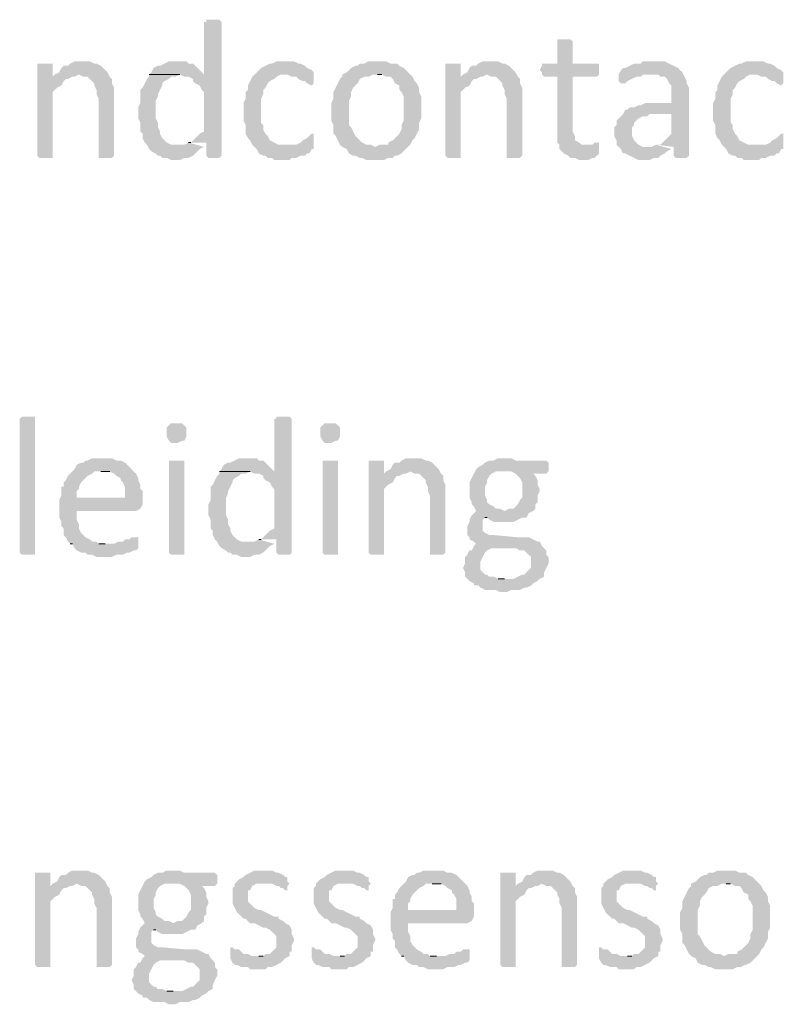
# Model space of a CAD drawing. Header units: millimetres. Extents: x -197899 to 120983, y -4228 to 45370.
# Tile 140 of 200: x -133171 to -131698, y 23815 to 25716. Entities that reach past the tile are written whole.
import ezdxf

# ---------------------------------------------------------------- set-up
doc = ezdxf.new("R2010")
doc.units = ezdxf.units.MM
for name, color, linetype in [('AL63----', 7, 'Continuous'), ('PDF_Geometry', 8, 'Continuous'), ('PDF_Solid Fills', 8, 'Continuous')]:
    doc.layers.add(name, color=color, linetype=linetype)

# ---------------------------------------------------------------- blocks, each defined once
blk = doc.blocks.new('A$C01523A58')
at = {"layer": 'PDF_Solid Fills'}
for points in [[(29375.1, -3437.5), (29362.3, -3437.5), (29362.3, -3441.7), (29358.1, -3441.7), (29358.1, -3543.3), (29252.2, -3543.3), (29311.5, -3543.3), (29320, -3547.5), (29328.4, -3547.5), (29336.9, -3551.8), (29336.9, -3556), (29341.2, -3560.3), (29349.7, -3564.5), (29353.8, -3572.9), (29358.1, -3577.2), (29358.1, -3653.4), (29349.7, -3657.6), (29345.4, -3661.9), (29345.4, -3661.9), (29336.9, -3670.3), (29332.7, -3674.6), (29328.4, -3674.6), (29362.3, -3674.6), (29362.3, -3700), (29362.3, -3700), (29366.6, -3704.2), (29387.7, -3704.2), (29392, -3700), (29392, -3441.7), (29392, -3441.7), (29387.7, -3437.5), (29383.5, -3437.5)], [(30052.4, -3475.6), (30039.7, -3475.6), (30039.7, -3479.8), (30039.7, -3522.1), (30010, -3522.1), (30010, -3526.4), (30005.8, -3534.9), (30010, -3539.1), (30010, -3543.3), (30014.3, -3547.5), (30039.7, -3547.5), (30039.7, -3674.6), (30043.9, -3678.8), (30043.9, -3687.2), (30048.1, -3691.5), (30052.4, -3695.7), (30060.8, -3700), (30065.1, -3704.2), (30073.6, -3704.2), (30082, -3708.4), (30099, -3708.4), (30107.4, -3704.2), (30111.6, -3704.2), (30115.9, -3700), (30120.1, -3695.7), (30120.1, -3683), (30094.7, -3678.8), (30086.2, -3678.8), (30082, -3674.6), (30073.6, -3670.3), (30073.6, -3661.9), (30069.3, -3653.4), (30069.3, -3547.5), (30115.9, -3547.5), (30120.1, -3543.3), (30120.1, -3522.1), (30069.3, -3522.1), (30069.3, -3479.8), (30069.3, -3479.8), (30065.1, -3475.6), (30060.8, -3475.6)], [(29049.1, -3522.1), (29036.3, -3522.1), (29036.3, -3700), (29036.3, -3700), (29040.6, -3704.2), (29066, -3704.2), (29066, -3700), (29066, -3577.2), (29070.2, -3572.9), (29074.5, -3568.7), (29083, -3564.5), (29087.2, -3556), (29091.4, -3551.8), (29095.6, -3551.8), (29066, -3547.5), (29066, -3522.1), (29057.6, -3522.1)], [(29125.3, -3518), (29108.4, -3518), (29099.9, -3522.1), (29095.6, -3526.4), (29087.2, -3526.4), (29083, -3530.6), (29078.7, -3539.1), (29070.2, -3543.3), (29116.8, -3543.3), (29125.3, -3547.5), (29133.7, -3547.5), (29137.9, -3551.8), (29146.4, -3560.3), (29146.4, -3564.5), (29150.7, -3572.9), (29150.7, -3581.4), (29154.9, -3589.9), (29154.9, -3700), (29154.9, -3704.2), (29180.3, -3704.2), (29184.5, -3700), (29184.5, -3594.1), (29184.5, -3568.7), (29180.3, -3560.3), (29180.3, -3551.8), (29176.1, -3547.5), (29171.8, -3539.1), (29171.8, -3539.1), (29163.3, -3530.6), (29159.1, -3526.4), (29150.7, -3522.1), (29146.4, -3522.1), (29137.9, -3518), (29133.7, -3518)], [(29307.3, -3518), (29290.4, -3518), (29281.9, -3522.1), (29273.4, -3526.4), (29269.2, -3526.4), (29260.7, -3530.6), (29256.5, -3539.1), (29252.2, -3543.3), (29358.1, -3543.3), (29353.8, -3539.1), (29345.4, -3530.6), (29341.2, -3526.4), (29336.9, -3522.1), (29328.4, -3522.1), (29324.3, -3518), (29315.8, -3518)], [(29514.7, -3518), (29497.8, -3518), (29489.3, -3522.1), (29485.1, -3522.1), (29476.6, -3526.4), (29468.2, -3530.6), (29463.9, -3534.9), (29459.7, -3539.1), (29455.5, -3543.3), (29519, -3543.3), (29527.4, -3547.5), (29535.9, -3547.5), (29540.1, -3551.8), (29548.6, -3556), (29552.8, -3556), (29557.1, -3560.3), (29565.6, -3564.5), (29569.7, -3560.3), (29569.7, -3539.1), (29565.6, -3534.9), (29565.6, -3534.9), (29557.1, -3530.6), (29552.8, -3526.4), (29544.4, -3522.1), (29540.1, -3522.1), (29531.7, -3518), (29523.2, -3518)], [(29692.6, -3518), (29675.6, -3518), (29667.2, -3522.1), (29658.7, -3522.1), (29654.4, -3526.4), (29650.2, -3526.4), (29641.8, -3530.6), (29637.5, -3534.9), (29633.3, -3539.1), (29624.8, -3543.3), (29624.8, -3547.5), (29620.5, -3551.8), (29616.4, -3560.3), (29612.1, -3568.7), (29607.9, -3577.2), (29607.9, -3589.9), (29603.6, -3598.4), (29603.6, -3615.3), (29603.6, -3632.2), (29607.9, -3640.7), (29607.9, -3657.6), (29612.1, -3661.9), (29616.4, -3670.3), (29620.5, -3678.8), (29624.8, -3683), (29688.3, -3683), (29679.8, -3678.8), (29671.3, -3678.8), (29662.9, -3674.6), (29658.7, -3670.3), (29654.4, -3666.1), (29650.2, -3661.9), (29645.9, -3653.4), (29641.8, -3644.9), (29637.5, -3640.7), (29637.5, -3594.1), (29641.8, -3585.7), (29641.8, -3577.2), (29645.9, -3568.7), (29650.2, -3564.5), (29654.4, -3560.3), (29658.7, -3551.8), (29667.2, -3547.5), (29675.6, -3547.5), (29684.1, -3543.3), (29756, -3543.3), (29747.6, -3534.9), (29743.3, -3530.6), (29734.9, -3526.4), (29730.6, -3522.1), (29717.9, -3522.1), (29709.5, -3518), (29701, -3518)], [(29836.4, -3522.1), (29823.8, -3522.1), (29823.8, -3700), (29823.8, -3700), (29828, -3704.2), (29853.4, -3704.2), (29853.4, -3700), (29853.4, -3577.2), (29857.7, -3572.9), (29861.8, -3568.7), (29870.3, -3564.5), (29874.6, -3556), (29878.8, -3551.8), (29883.1, -3551.8), (29853.4, -3547.5), (29853.4, -3522.1), (29844.9, -3522.1)], [(29912.6, -3518), (29895.7, -3518), (29887.2, -3522.1), (29883.1, -3526.4), (29874.6, -3526.4), (29870.3, -3530.6), (29866.1, -3539.1), (29857.7, -3543.3), (29904.2, -3543.3), (29912.6, -3547.5), (29921.1, -3547.5), (29925.4, -3551.8), (29933.9, -3560.3), (29933.9, -3564.5), (29938.1, -3572.9), (29938.1, -3581.4), (29942.3, -3589.9), (29942.3, -3700), (29942.3, -3704.2), (29967.7, -3704.2), (29971.9, -3700), (29971.9, -3594.1), (29971.9, -3568.7), (29967.7, -3560.3), (29967.7, -3551.8), (29963.5, -3547.5), (29959.2, -3539.1), (29959.2, -3539.1), (29950.8, -3530.6), (29946.5, -3526.4), (29938.1, -3522.1), (29933.9, -3522.1), (29925.4, -3518), (29921.1, -3518)], [(30226, -3518), (30204.8, -3518), (30200.6, -3522.1), (30187.8, -3522.1), (30179.3, -3526.4), (30170.9, -3530.6), (30166.7, -3530.6), (30162.4, -3534.9), (30158.2, -3543.3), (30234.4, -3543.3), (30238.6, -3547.5), (30247.1, -3547.5), (30251.3, -3551.8), (30255.6, -3560.3), (30259.8, -3564.5), (30259.8, -3598.4), (30209, -3598.4), (30200.6, -3602.6), (30196.3, -3602.6), (30187.8, -3606.8), (30179.3, -3606.8), (30175.1, -3611.1), (30170.9, -3611.1), (30166.7, -3619.5), (30259.8, -3619.5), (30259.8, -3657.6), (30255.6, -3661.9), (30251.3, -3666.1), (30242.9, -3674.6), (30238.6, -3678.8), (30230.2, -3678.8), (30264, -3683), (30264, -3700), (30268.3, -3704.2), (30289.4, -3704.2), (30293.7, -3700), (30293.7, -3568.7), (30289.4, -3560.3), (30289.4, -3556), (30289.4, -3556), (30285.2, -3547.5), (30281, -3539.1), (30276.7, -3534.9), (30276.7, -3534.9), (30272.5, -3530.6), (30264, -3526.4), (30255.6, -3522.1), (30255.6, -3522.1), (30247.1, -3518), (30234.4, -3518)], [(30420.6, -3518), (30403.7, -3518), (30395.2, -3522.1), (30391, -3522.1), (30382.6, -3526.4), (30374.1, -3530.6), (30369.8, -3534.9), (30365.7, -3539.1), (30361.4, -3543.3), (30424.9, -3543.3), (30433.4, -3547.5), (30441.8, -3547.5), (30446.1, -3551.8), (30454.5, -3556), (30458.8, -3556), (30463, -3560.3), (30471.5, -3564.5), (30475.7, -3560.3), (30475.7, -3539.1), (30471.5, -3534.9), (30471.5, -3534.9), (30463, -3530.6), (30458.8, -3526.4), (30450.3, -3522.1), (30446.1, -3522.1), (30437.6, -3518), (30429.1, -3518)], [(29070.2, -3543.3), (29066, -3547.5), (29095.6, -3551.8), (29104.1, -3547.5), (29108.4, -3547.5), (29116.8, -3543.3)], [(29252.2, -3543.3), (29252.2, -3547.5), (29248, -3551.8), (29243.8, -3560.3), (29239.6, -3568.7), (29235.3, -3572.9), (29235.3, -3598.4), (29231.1, -3606.8), (29231.1, -3628), (29235.3, -3636.5), (29235.3, -3653.4), (29239.6, -3657.6), (29239.6, -3666.1), (29243.8, -3674.6), (29248, -3678.8), (29252.2, -3687.2), (29256.5, -3691.5), (29265, -3695.7), (29269.2, -3700), (29273.4, -3700), (29277.6, -3704.2), (29286.1, -3704.2), (29294.6, -3708.4), (29311.5, -3708.4), (29320, -3704.2), (29328.4, -3704.2), (29336.9, -3700), (29341.2, -3695.7), (29345.4, -3691.5), (29349.7, -3687.2), (29358.1, -3683), (29307.3, -3678.8), (29294.6, -3678.8), (29286.1, -3674.6), (29281.9, -3670.3), (29277.6, -3666.1), (29273.4, -3657.6), (29273.4, -3653.4), (29269.2, -3644.9), (29269.2, -3636.5), (29269.2, -3636.5), (29265, -3628), (29265, -3611.1), (29265, -3594.1), (29269.2, -3585.7), (29269.2, -3581.4), (29273.4, -3572.9), (29277.6, -3564.5), (29277.6, -3560.3), (29281.9, -3556), (29290.4, -3551.8), (29294.6, -3547.5), (29303.1, -3547.5), (29311.5, -3543.3)], [(29455.5, -3543.3), (29451.2, -3547.5), (29447, -3556), (29442.8, -3564.5), (29442.8, -3572.9), (29438.5, -3577.2), (29438.5, -3589.9), (29434.3, -3598.4), (29434.3, -3615.3), (29434.3, -3632.2), (29438.5, -3640.7), (29438.5, -3657.6), (29442.8, -3666.1), (29447, -3670.3), (29451.2, -3678.8), (29455.5, -3683), (29459.7, -3687.2), (29463.9, -3695.7), (29472.4, -3700), (29476.6, -3700), (29480.9, -3704.2), (29489.3, -3704.2), (29493.6, -3708.4), (29523.2, -3708.4), (29527.4, -3704.2), (29535.9, -3704.2), (29544.4, -3700), (29552.8, -3700), (29557.1, -3695.7), (29561.3, -3695.7), (29565.6, -3687.2), (29569.7, -3687.2), (29569.7, -3683), (29514.7, -3678.8), (29502, -3678.8), (29493.6, -3674.6), (29493.6, -3674.6), (29485.1, -3670.3), (29480.9, -3661.9), (29476.6, -3657.6), (29472.4, -3649.2), (29472.4, -3640.7), (29468.2, -3636.5), (29468.2, -3589.9), (29472.4, -3581.4), (29472.4, -3572.9), (29476.6, -3568.7), (29480.9, -3560.3), (29480.9, -3560.3), (29485.1, -3556), (29493.6, -3551.8), (29497.8, -3547.5), (29506.3, -3543.3), (29514.7, -3543.3)], [(29756, -3543.3), (29692.6, -3543.3), (29701, -3543.3), (29709.5, -3547.5), (29717.9, -3547.5), (29722.2, -3551.8), (29726.4, -3560.3), (29734.9, -3564.5), (29734.9, -3572.9), (29739.1, -3577.2), (29743.3, -3585.7), (29743.3, -3632.2), (29739.1, -3640.7), (29739.1, -3649.2), (29734.9, -3657.6), (29730.6, -3661.9), (29726.4, -3666.1), (29722.2, -3670.3), (29713.7, -3674.6), (29713.7, -3678.8), (29696.8, -3678.8), (29688.3, -3683), (29624.8, -3683), (29633.3, -3687.2), (29637.5, -3695.7), (29645.9, -3700), (29650.2, -3700), (29658.7, -3704.2), (29662.9, -3704.2), (29671.3, -3708.4), (29705.2, -3708.4), (29713.7, -3704.2), (29722.2, -3704.2), (29726.4, -3700), (29730.6, -3700), (29739.1, -3695.7), (29743.3, -3691.5), (29747.6, -3687.2), (29756, -3678.8), (29756, -3678.8), (29760.3, -3670.3), (29764.5, -3666.1), (29768.7, -3657.6), (29773, -3649.2), (29773, -3636.5), (29777.2, -3628), (29777.2, -3611.1), (29777.2, -3585.7), (29773, -3577.2), (29773, -3568.7), (29768.7, -3560.3), (29764.5, -3556), (29760.3, -3547.5)], [(29857.7, -3543.3), (29853.4, -3547.5), (29883.1, -3551.8), (29891.5, -3547.5), (29895.7, -3547.5), (29904.2, -3543.3)], [(30158.2, -3543.3), (30158.2, -3556), (30162.4, -3560.3), (30170.9, -3560.3), (30175.1, -3556), (30183.6, -3551.8), (30183.6, -3551.8), (30192.1, -3547.5), (30200.6, -3547.5), (30204.8, -3543.3), (30221.7, -3543.3)], [(30361.4, -3543.3), (30357.2, -3547.5), (30352.9, -3556), (30348.7, -3564.5), (30348.7, -3572.9), (30344.5, -3577.2), (30344.5, -3589.9), (30340.3, -3598.4), (30340.3, -3615.3), (30340.3, -3632.2), (30344.5, -3640.7), (30344.5, -3657.6), (30348.7, -3666.1), (30352.9, -3670.3), (30357.2, -3678.8), (30361.4, -3683), (30365.7, -3687.2), (30369.8, -3695.7), (30378.3, -3700), (30382.6, -3700), (30386.8, -3704.2), (30395.2, -3704.2), (30399.5, -3708.4), (30429.1, -3708.4), (30433.4, -3704.2), (30441.8, -3704.2), (30450.3, -3700), (30458.8, -3700), (30463, -3695.7), (30467.3, -3695.7), (30471.5, -3687.2), (30475.7, -3687.2), (30475.7, -3683), (30420.6, -3678.8), (30408, -3678.8), (30399.5, -3674.6), (30399.5, -3674.6), (30391, -3670.3), (30386.8, -3661.9), (30382.6, -3657.6), (30378.3, -3649.2), (30378.3, -3640.7), (30374.1, -3636.5), (30374.1, -3589.9), (30378.3, -3581.4), (30378.3, -3572.9), (30382.6, -3568.7), (30386.8, -3560.3), (30386.8, -3560.3), (30391, -3556), (30399.5, -3551.8), (30403.7, -3547.5), (30412.2, -3543.3), (30420.6, -3543.3)], [(30166.7, -3619.5), (30162.4, -3623.8), (30158.2, -3628), (30153.9, -3632.2), (30153.9, -3640.7), (30149.7, -3644.9), (30149.7, -3661.9), (30153.9, -3670.3), (30153.9, -3678.8), (30158.2, -3683), (30162.4, -3687.2), (30166.7, -3695.7), (30170.9, -3695.7), (30179.3, -3700), (30187.8, -3704.2), (30187.8, -3704.2), (30196.3, -3708.4), (30217.5, -3708.4), (30226, -3704.2), (30234.4, -3704.2), (30238.6, -3700), (30238.6, -3700), (30247.1, -3695.7), (30251.3, -3691.5), (30259.8, -3687.2), (30217.5, -3683), (30204.8, -3683), (30196.3, -3678.8), (30192.1, -3674.6), (30192.1, -3674.6), (30187.8, -3670.3), (30183.6, -3661.9), (30183.6, -3644.9), (30187.8, -3640.7), (30187.8, -3636.5), (30196.3, -3628), (30196.3, -3628), (30204.8, -3623.8), (30213.2, -3623.8), (30217.5, -3619.5), (30259.8, -3619.5)], [(29565.6, -3657.6), (29561.3, -3661.9), (29557.1, -3666.1), (29548.6, -3670.3), (29548.6, -3670.3), (29544.4, -3674.6), (29535.9, -3678.8), (29514.7, -3678.8), (29569.7, -3683), (29569.7, -3657.6)], [(30471.5, -3657.6), (30467.3, -3661.9), (30463, -3666.1), (30454.5, -3670.3), (30454.5, -3670.3), (30450.3, -3674.6), (30441.8, -3678.8), (30420.6, -3678.8), (30475.7, -3683), (30475.7, -3657.6)], [(30115.9, -3674.6), (30111.6, -3674.6), (30107.4, -3678.8), (30094.7, -3678.8), (30120.1, -3683), (30120.1, -3674.6)], [(29032.1, -4466.2), (29032.1, -4470.4), (29006.7, -4470.4), (29002.5, -4466.2), (29002.5, -4207.9), (29002.5, -4207.9), (29006.7, -4203.7), (29032.1, -4203.7), (29032.1, -4207.9)], [(29307.3, -4216.4), (29294.6, -4216.4), (29290.4, -4220.6), (29290.4, -4220.6), (29286.1, -4224.9), (29286.1, -4233.4), (29286.1, -4241.9), (29290.4, -4250.3), (29290.4, -4250.3), (29294.6, -4254.5), (29307.3, -4254.5), (29315.8, -4250.3), (29320, -4250.3), (29324.3, -4241.9), (29324.3, -4233.4), (29324.3, -4224.9), (29320, -4220.6), (29320, -4220.6), (29315.8, -4216.4)], [(29510.5, -4203.7), (29497.8, -4203.7), (29497.8, -4207.9), (29493.6, -4207.9), (29493.6, -4309.6), (29387.7, -4309.6), (29447, -4309.6), (29455.5, -4313.8), (29463.9, -4313.8), (29472.4, -4318), (29472.4, -4322.2), (29476.6, -4326.5), (29485.1, -4330.7), (29489.3, -4339.2), (29493.6, -4343.4), (29493.6, -4419.6), (29485.1, -4423.9), (29480.9, -4428.1), (29480.9, -4428.1), (29472.4, -4436.6), (29468.2, -4440.8), (29463.9, -4440.8), (29497.8, -4440.8), (29497.8, -4466.2), (29497.8, -4466.2), (29502, -4470.4), (29523.2, -4470.4), (29527.4, -4466.2), (29527.4, -4207.9), (29527.4, -4207.9), (29523.2, -4203.7), (29519, -4203.7)], [(29603.6, -4216.4), (29591, -4216.4), (29586.7, -4220.6), (29586.7, -4220.6), (29582.5, -4224.9), (29582.5, -4233.4), (29582.5, -4241.9), (29586.7, -4250.3), (29586.7, -4250.3), (29591, -4254.5), (29603.6, -4254.5), (29612.1, -4250.3), (29616.4, -4250.3), (29620.5, -4241.9), (29620.5, -4233.4), (29620.5, -4224.9), (29616.4, -4220.6), (29616.4, -4220.6), (29612.1, -4216.4)], [(29163.3, -4284.2), (29142.2, -4284.2), (29133.7, -4288.4), (29129.5, -4288.4), (29125.3, -4292.6), (29121, -4292.6), (29112.5, -4296.8), (29108.4, -4305.3), (29104.1, -4309.6), (29099.9, -4313.8), (29095.6, -4318), (29091.4, -4326.5), (29087.2, -4330.7), (29087.2, -4339.2), (29083, -4339.2), (29083, -4356.1), (29078.7, -4364.6), (29112.5, -4360.4), (29112.5, -4347.6), (29116.8, -4343.4), (29116.8, -4339.2), (29121, -4330.7), (29125.3, -4326.5), (29129.5, -4322.2), (29133.7, -4318), (29142.2, -4313.8), (29146.4, -4309.6), (29222.6, -4309.6), (29218.4, -4305.3), (29209.9, -4296.8), (29205.7, -4292.6), (29197.2, -4288.4), (29188.8, -4288.4), (29180.3, -4284.2), (29171.8, -4284.2)], [(29307.3, -4288.4), (29290.4, -4288.4), (29290.4, -4466.2), (29290.4, -4466.2), (29294.6, -4470.4), (29320, -4470.4), (29320, -4466.2), (29320, -4288.4), (29315.8, -4288.4)], [(29442.8, -4284.2), (29425.8, -4284.2), (29417.4, -4288.4), (29408.9, -4292.6), (29404.6, -4292.6), (29396.2, -4296.8), (29392, -4305.3), (29387.7, -4309.6), (29493.6, -4309.6), (29489.3, -4305.3), (29480.9, -4296.8), (29476.6, -4292.6), (29472.4, -4288.4), (29463.9, -4288.4), (29459.7, -4284.2), (29451.2, -4284.2)], [(29603.6, -4288.4), (29586.7, -4288.4), (29586.7, -4466.2), (29586.7, -4466.2), (29591, -4470.4), (29616.4, -4470.4), (29616.4, -4466.2), (29616.4, -4288.4), (29612.1, -4288.4)], [(29688.3, -4288.4), (29675.6, -4288.4), (29675.6, -4466.2), (29675.6, -4466.2), (29679.8, -4470.4), (29705.2, -4470.4), (29705.2, -4466.2), (29705.2, -4343.4), (29709.5, -4339.2), (29713.7, -4335), (29722.2, -4330.7), (29726.4, -4322.2), (29730.6, -4318), (29734.9, -4318), (29705.2, -4313.8), (29705.2, -4288.4), (29696.8, -4288.4)], [(29764.5, -4284.2), (29747.6, -4284.2), (29739.1, -4288.4), (29734.9, -4292.6), (29726.4, -4292.6), (29722.2, -4296.8), (29717.9, -4305.3), (29709.5, -4309.6), (29756, -4309.6), (29764.5, -4313.8), (29773, -4313.8), (29777.2, -4318), (29785.7, -4326.5), (29785.7, -4330.7), (29789.9, -4339.2), (29789.9, -4347.6), (29794.1, -4356.1), (29794.1, -4466.2), (29794.1, -4470.4), (29819.5, -4470.4), (29823.8, -4466.2), (29823.8, -4360.4), (29823.8, -4335), (29819.5, -4326.5), (29819.5, -4318), (29815.3, -4313.8), (29811.1, -4305.3), (29811.1, -4305.3), (29802.6, -4296.8), (29798.4, -4292.6), (29789.9, -4288.4), (29785.7, -4288.4), (29777.2, -4284.2), (29773, -4284.2)], [(29938.1, -4284.2), (29925.4, -4284.2), (29916.9, -4288.4), (29908.5, -4288.4), (29900, -4292.6), (29895.7, -4296.8), (29887.2, -4301.1), (29887.2, -4301.1), (29883.1, -4305.3), (29938.1, -4309.6), (29950.8, -4309.6), (29959.2, -4313.8), (29963.5, -4318), (29967.7, -4322.2), (29971.9, -4330.7), (29971.9, -4360.4), (29967.7, -4364.6), (29963.5, -4373.1), (29959.2, -4377.3), (29955, -4381.5), (29946.5, -4381.5), (29938.1, -4385.8), (29883.1, -4385.8), (29878.8, -4390), (29874.6, -4394.2), (29870.3, -4402.7), (29870.3, -4406.9), (29866.1, -4415.4), (29866.1, -4423.9), (29866.1, -4432.3), (29870.3, -4436.6), (29870.3, -4440.8), (29878.8, -4445), (29883.1, -4449.2), (29878.8, -4453.5), (29912.6, -4457.7), (29959.2, -4457.7), (29967.7, -4462), (29976.2, -4462), (29980.4, -4466.2), (29984.6, -4470.4), (29988.9, -4474.6), (29988.9, -4495.8), (29984.6, -4500.1), (29980.4, -4504.3), (29976.2, -4508.5), (29971.9, -4508.5), (29963.5, -4512.7), (29963.5, -4512.7), (29955, -4517), (29866.1, -4517), (29870.3, -4521.2), (29878.8, -4525.5), (29878.8, -4529.7), (29887.2, -4529.7), (29891.5, -4533.9), (29900, -4538.1), (29921.1, -4538.1), (29929.6, -4542.4), (29942.3, -4542.4), (29950.8, -4538.1), (29967.7, -4538.1), (29976.2, -4533.9), (29980.4, -4533.9), (29988.9, -4529.7), (29993.1, -4525.5), (30001.6, -4521.2), (30001.6, -4521.2), (30005.8, -4517), (30014.3, -4512.7), (30014.3, -4504.3), (30018.5, -4495.8), (30022.7, -4487.3), (30022.7, -4474.6), (30018.5, -4470.4), (30018.5, -4462), (30014.3, -4457.7), (30010, -4453.5), (30005.8, -4445), (30001.6, -4445), (29993.1, -4440.8), (29984.6, -4436.6), (29963.5, -4436.6), (29916.9, -4432.3), (29908.5, -4432.3), (29900, -4428.1), (29895.7, -4423.9), (29895.7, -4415.4), (29895.7, -4402.7), (29900, -4398.5), (29980.4, -4398.5), (29984.6, -4390), (29984.6, -4390), (29993.1, -4385.8), (29997.3, -4381.5), (29997.3, -4373.1), (30001.6, -4368.9), (30001.6, -4356.1), (30005.8, -4347.6), (30005.8, -4343.4), (30001.6, -4335), (30001.6, -4326.5), (30001.6, -4326.5), (29997.3, -4318), (29993.1, -4313.8), (30018.5, -4313.8), (30022.7, -4309.6), (30022.7, -4292.6), (30018.5, -4288.4), (29959.2, -4288.4), (29950.8, -4284.2), (29946.5, -4284.2)], [(29222.6, -4309.6), (29159.1, -4309.6), (29176.1, -4309.6), (29184.5, -4313.8), (29188.8, -4318), (29197.2, -4322.2), (29197.2, -4326.5), (29201.5, -4330.7), (29205.7, -4339.2), (29205.7, -4360.4), (29112.5, -4360.4), (29078.7, -4364.6), (29078.7, -4381.5), (29078.7, -4398.5), (29083, -4406.9), (29083, -4415.4), (29087.2, -4419.6), (29087.2, -4432.3), (29091.4, -4436.6), (29095.6, -4445), (29099.9, -4449.2), (29167.6, -4449.2), (29154.9, -4449.2), (29150.7, -4445), (29142.2, -4445), (29137.9, -4440.8), (29129.5, -4436.6), (29125.3, -4432.3), (29121, -4428.1), (29116.8, -4419.6), (29116.8, -4411.2), (29116.8, -4411.2), (29112.5, -4402.7), (29112.5, -4385.8), (29226.9, -4385.8), (29235.3, -4381.5), (29235.3, -4381.5), (29239.6, -4373.1), (29239.6, -4364.6), (29239.6, -4347.6), (29235.3, -4343.4), (29235.3, -4335), (29231.1, -4326.5), (29231.1, -4322.2), (29226.9, -4313.8)], [(29387.7, -4309.6), (29387.7, -4313.8), (29383.5, -4318), (29379.2, -4326.5), (29375.1, -4335), (29370.8, -4339.2), (29370.8, -4364.6), (29366.6, -4373.1), (29366.6, -4394.2), (29370.8, -4402.7), (29370.8, -4419.6), (29375.1, -4423.9), (29375.1, -4432.3), (29379.2, -4440.8), (29383.5, -4445), (29387.7, -4453.5), (29392, -4457.7), (29400.4, -4462), (29404.6, -4466.2), (29408.9, -4466.2), (29413.1, -4470.4), (29421.6, -4470.4), (29430.1, -4474.6), (29447, -4474.6), (29455.5, -4470.4), (29463.9, -4470.4), (29472.4, -4466.2), (29476.6, -4462), (29480.9, -4457.7), (29485.1, -4453.5), (29493.6, -4449.2), (29442.8, -4445), (29430.1, -4445), (29421.6, -4440.8), (29417.4, -4436.6), (29413.1, -4432.3), (29408.9, -4423.9), (29408.9, -4419.6), (29404.6, -4411.2), (29404.6, -4402.7), (29404.6, -4402.7), (29400.4, -4394.2), (29400.4, -4377.3), (29400.4, -4360.4), (29404.6, -4351.9), (29404.6, -4347.6), (29408.9, -4339.2), (29413.1, -4330.7), (29413.1, -4326.5), (29417.4, -4322.2), (29425.8, -4318), (29430.1, -4313.8), (29438.5, -4313.8), (29447, -4309.6)], [(29709.5, -4309.6), (29705.2, -4313.8), (29734.9, -4318), (29743.3, -4313.8), (29747.6, -4313.8), (29756, -4309.6)], [(29883.1, -4305.3), (29878.8, -4313.8), (29874.6, -4322.2), (29874.6, -4322.2), (29870.3, -4330.7), (29870.3, -4360.4), (29874.6, -4368.9), (29874.6, -4373.1), (29878.8, -4377.3), (29883.1, -4385.8), (29938.1, -4385.8), (29929.6, -4381.5), (29921.1, -4381.5), (29916.9, -4377.3), (29908.5, -4373.1), (29904.2, -4368.9), (29904.2, -4364.6), (29900, -4356.1), (29900, -4339.2), (29904.2, -4330.7), (29904.2, -4326.5), (29908.5, -4318), (29912.6, -4313.8), (29921.1, -4309.6), (29938.1, -4309.6)], [(29980.4, -4398.5), (29900, -4398.5), (29904.2, -4398.5), (29908.5, -4402.7), (29916.9, -4406.9), (29955, -4406.9), (29963.5, -4402.7), (29963.5, -4402.7), (29971.9, -4398.5)], [(29226.9, -4436.6), (29218.4, -4436.6), (29214.2, -4440.8), (29205.7, -4440.8), (29201.5, -4445), (29193, -4445), (29184.5, -4449.2), (29099.9, -4449.2), (29104.1, -4449.2), (29108.4, -4457.7), (29112.5, -4462), (29121, -4466.2), (29129.5, -4466.2), (29133.7, -4470.4), (29142.2, -4470.4), (29150.7, -4474.6), (29180.3, -4474.6), (29188.8, -4470.4), (29201.5, -4470.4), (29209.9, -4466.2), (29214.2, -4466.2), (29222.6, -4462), (29226.9, -4462), (29231.1, -4457.7), (29231.1, -4453.5), (29231.1, -4436.6)], [(29878.8, -4453.5), (29874.6, -4462), (29870.3, -4462), (29866.1, -4470.4), (29861.8, -4474.6), (29861.8, -4487.3), (29857.7, -4495.8), (29857.7, -4495.8), (29861.8, -4504.3), (29861.8, -4512.7), (29866.1, -4517), (29938.1, -4517), (29925.4, -4517), (29916.9, -4512.7), (29908.5, -4512.7), (29904.2, -4508.5), (29900, -4508.5), (29895.7, -4504.3), (29891.5, -4500.1), (29891.5, -4491.6), (29891.5, -4483.1), (29891.5, -4483.1), (29895.7, -4474.6), (29895.7, -4474.6), (29900, -4466.2), (29904.2, -4462), (29912.6, -4457.7)], [(29044.8, -5084.3), (29032.1, -5084.3), (29032.1, -5262.1), (29032.1, -5262.1), (29036.3, -5266.3), (29061.8, -5266.3), (29061.8, -5262.1), (29061.8, -5139.3), (29066, -5135.1), (29070.2, -5130.8), (29078.7, -5126.6), (29083, -5118.1), (29087.2, -5113.9), (29091.4, -5113.9), (29061.8, -5109.7), (29061.8, -5084.3), (29053.3, -5084.3)], [(29121, -5080), (29104.1, -5080), (29095.6, -5084.3), (29091.4, -5088.5), (29083, -5088.5), (29078.7, -5092.7), (29074.5, -5101.2), (29066, -5105.4), (29112.5, -5105.4), (29121, -5109.7), (29129.5, -5109.7), (29133.7, -5113.9), (29142.2, -5122.3), (29142.2, -5126.6), (29146.4, -5135.1), (29146.4, -5143.5), (29150.7, -5152), (29150.7, -5262.1), (29150.7, -5266.3), (29176.1, -5266.3), (29180.3, -5262.1), (29180.3, -5156.2), (29180.3, -5130.8), (29176.1, -5122.3), (29176.1, -5113.9), (29171.8, -5109.7), (29167.6, -5101.2), (29167.6, -5101.2), (29159.1, -5092.7), (29154.9, -5088.5), (29146.4, -5084.3), (29142.2, -5084.3), (29133.7, -5080), (29129.5, -5080)], [(29298.9, -5080), (29286.1, -5080), (29277.6, -5084.3), (29269.2, -5084.3), (29260.7, -5088.5), (29256.5, -5092.7), (29248, -5096.9), (29248, -5096.9), (29243.8, -5101.2), (29298.9, -5105.4), (29311.5, -5105.4), (29320, -5109.7), (29324.3, -5113.9), (29328.4, -5118.1), (29332.7, -5126.6), (29332.7, -5156.2), (29328.4, -5160.5), (29324.3, -5168.9), (29320, -5173.1), (29315.8, -5177.4), (29307.3, -5177.4), (29298.9, -5181.6), (29243.8, -5181.6), (29239.6, -5185.9), (29235.3, -5190.1), (29231.1, -5198.5), (29231.1, -5202.8), (29226.9, -5211.3), (29226.9, -5219.7), (29226.9, -5228.2), (29231.1, -5232.4), (29231.1, -5236.7), (29239.6, -5240.9), (29243.8, -5245.1), (29239.6, -5249.3), (29273.4, -5253.6), (29320, -5253.6), (29328.4, -5257.8), (29336.9, -5257.8), (29341.2, -5262.1), (29345.4, -5266.3), (29349.7, -5270.5), (29349.7, -5291.7), (29345.4, -5295.9), (29341.2, -5300.2), (29336.9, -5304.4), (29332.7, -5304.4), (29324.3, -5308.6), (29324.3, -5308.6), (29315.8, -5312.8), (29226.9, -5312.8), (29231.1, -5317.1), (29239.6, -5321.3), (29239.6, -5325.6), (29248, -5325.6), (29252.2, -5329.8), (29260.7, -5334), (29281.9, -5334), (29290.4, -5338.2), (29303.1, -5338.2), (29311.5, -5334), (29328.4, -5334), (29336.9, -5329.8), (29341.2, -5329.8), (29349.7, -5325.6), (29353.8, -5321.3), (29362.3, -5317.1), (29362.3, -5317.1), (29366.6, -5312.8), (29375.1, -5308.6), (29375.1, -5300.2), (29379.2, -5291.7), (29383.5, -5283.2), (29383.5, -5270.5), (29379.2, -5266.3), (29379.2, -5257.8), (29375.1, -5253.6), (29370.8, -5249.3), (29366.6, -5240.9), (29362.3, -5240.9), (29353.8, -5236.7), (29345.4, -5232.4), (29324.3, -5232.4), (29277.6, -5228.2), (29269.2, -5228.2), (29260.7, -5223.9), (29256.5, -5219.7), (29256.5, -5211.3), (29256.5, -5198.5), (29260.7, -5194.3), (29341.2, -5194.3), (29345.4, -5185.9), (29345.4, -5185.9), (29353.8, -5181.6), (29358.1, -5177.4), (29358.1, -5168.9), (29362.3, -5164.7), (29362.3, -5152), (29366.6, -5143.5), (29366.6, -5139.3), (29362.3, -5130.8), (29362.3, -5122.3), (29362.3, -5122.3), (29358.1, -5113.9), (29353.8, -5109.7), (29379.2, -5109.7), (29383.5, -5105.4), (29383.5, -5088.5), (29379.2, -5084.3), (29320, -5084.3), (29311.5, -5080), (29307.3, -5080)], [(29476.6, -5080), (29455.5, -5080), (29447, -5084.3), (29438.5, -5088.5), (29434.3, -5092.7), (29425.8, -5096.9), (29425.8, -5096.9), (29417.4, -5105.4), (29417.4, -5109.7), (29413.1, -5113.9), (29413.1, -5143.5), (29417.4, -5152), (29417.4, -5152), (29421.6, -5160.5), (29425.8, -5164.7), (29425.8, -5164.7), (29434.3, -5173.1), (29438.5, -5173.1), (29442.8, -5177.4), (29447, -5181.6), (29455.5, -5181.6), (29463.9, -5185.9), (29472.4, -5190.1), (29476.6, -5190.1), (29485.1, -5194.3), (29489.3, -5198.5), (29493.6, -5202.8), (29497.8, -5207), (29497.8, -5228.2), (29493.6, -5232.4), (29489.3, -5236.7), (29485.1, -5240.9), (29476.6, -5240.9), (29472.4, -5245.1), (29463.9, -5245.1), (29523.2, -5245.1), (29523.2, -5236.7), (29527.4, -5236.7), (29527.4, -5223.9), (29531.7, -5215.5), (29531.7, -5211.3), (29527.4, -5202.8), (29527.4, -5194.3), (29527.4, -5194.3), (29523.2, -5185.9), (29514.7, -5181.6), (29514.7, -5181.6), (29510.5, -5177.4), (29502, -5173.1), (29502, -5168.9), (29493.6, -5168.9), (29485.1, -5164.7), (29485.1, -5164.7), (29476.6, -5160.5), (29468.2, -5156.2), (29463.9, -5156.2), (29455.5, -5152), (29451.2, -5147.7), (29447, -5143.5), (29442.8, -5139.3), (29442.8, -5118.1), (29447, -5118.1), (29451.2, -5109.7), (29451.2, -5109.7), (29459.7, -5105.4), (29472.4, -5105.4), (29519, -5101.2), (29519, -5092.7), (29514.7, -5092.7), (29510.5, -5088.5), (29510.5, -5088.5), (29502, -5084.3), (29497.8, -5084.3), (29489.3, -5080), (29480.9, -5080)], [(29633.3, -5080), (29612.1, -5080), (29603.6, -5084.3), (29595.1, -5088.5), (29591, -5092.7), (29582.5, -5096.9), (29582.5, -5096.9), (29574, -5105.4), (29574, -5109.7), (29569.7, -5113.9), (29569.7, -5143.5), (29574, -5152), (29574, -5152), (29578.2, -5160.5), (29582.5, -5164.7), (29582.5, -5164.7), (29591, -5173.1), (29595.1, -5173.1), (29599.4, -5177.4), (29603.6, -5181.6), (29612.1, -5181.6), (29620.5, -5185.9), (29629, -5190.1), (29633.3, -5190.1), (29641.8, -5194.3), (29645.9, -5198.5), (29650.2, -5202.8), (29654.4, -5207), (29654.4, -5228.2), (29650.2, -5232.4), (29645.9, -5236.7), (29641.8, -5240.9), (29633.3, -5240.9), (29629, -5245.1), (29620.5, -5245.1), (29679.8, -5245.1), (29679.8, -5236.7), (29684.1, -5236.7), (29684.1, -5223.9), (29688.3, -5215.5), (29688.3, -5211.3), (29684.1, -5202.8), (29684.1, -5194.3), (29684.1, -5194.3), (29679.8, -5185.9), (29671.3, -5181.6), (29671.3, -5181.6), (29667.2, -5177.4), (29658.7, -5173.1), (29658.7, -5168.9), (29650.2, -5168.9), (29641.8, -5164.7), (29641.8, -5164.7), (29633.3, -5160.5), (29624.8, -5156.2), (29620.5, -5156.2), (29612.1, -5152), (29607.9, -5147.7), (29603.6, -5143.5), (29599.4, -5139.3), (29599.4, -5118.1), (29603.6, -5118.1), (29607.9, -5109.7), (29607.9, -5109.7), (29616.4, -5105.4), (29629, -5105.4), (29675.6, -5101.2), (29675.6, -5092.7), (29671.3, -5092.7), (29667.2, -5088.5), (29667.2, -5088.5), (29658.7, -5084.3), (29654.4, -5084.3), (29645.9, -5080), (29637.5, -5080)], [(29802.6, -5080), (29781.4, -5080), (29773, -5084.3), (29768.7, -5084.3), (29764.5, -5088.5), (29760.3, -5088.5), (29751.8, -5092.7), (29747.6, -5101.2), (29743.3, -5105.4), (29739.1, -5109.7), (29734.9, -5113.9), (29730.6, -5122.3), (29726.4, -5126.6), (29726.4, -5135.1), (29722.2, -5135.1), (29722.2, -5152), (29717.9, -5160.5), (29751.8, -5156.2), (29751.8, -5143.5), (29756, -5139.3), (29756, -5135.1), (29760.3, -5126.6), (29764.5, -5122.3), (29768.7, -5118.1), (29773, -5113.9), (29781.4, -5109.7), (29785.7, -5105.4), (29861.8, -5105.4), (29857.7, -5101.2), (29849.2, -5092.7), (29844.9, -5088.5), (29836.4, -5084.3), (29828, -5084.3), (29819.5, -5080), (29811.1, -5080)], [(29942.3, -5084.3), (29929.6, -5084.3), (29929.6, -5262.1), (29929.6, -5262.1), (29933.9, -5266.3), (29959.2, -5266.3), (29959.2, -5262.1), (29959.2, -5139.3), (29963.5, -5135.1), (29967.7, -5130.8), (29976.2, -5126.6), (29980.4, -5118.1), (29984.6, -5113.9), (29988.9, -5113.9), (29959.2, -5109.7), (29959.2, -5084.3), (29950.8, -5084.3)], [(30018.5, -5080), (30001.6, -5080), (29993.1, -5084.3), (29988.9, -5088.5), (29980.4, -5088.5), (29976.2, -5092.7), (29971.9, -5101.2), (29963.5, -5105.4), (30010, -5105.4), (30018.5, -5109.7), (30027, -5109.7), (30031.2, -5113.9), (30039.7, -5122.3), (30039.7, -5126.6), (30043.9, -5135.1), (30043.9, -5143.5), (30048.1, -5152), (30048.1, -5262.1), (30048.1, -5266.3), (30073.6, -5266.3), (30077.8, -5262.1), (30077.8, -5156.2), (30077.8, -5130.8), (30073.6, -5122.3), (30073.6, -5113.9), (30069.3, -5109.7), (30065.1, -5101.2), (30065.1, -5101.2), (30056.6, -5092.7), (30052.4, -5088.5), (30043.9, -5084.3), (30039.7, -5084.3), (30031.2, -5080), (30027, -5080)], [(30187.8, -5080), (30166.7, -5080), (30158.2, -5084.3), (30149.7, -5088.5), (30145.5, -5092.7), (30137, -5096.9), (30137, -5096.9), (30128.5, -5105.4), (30128.5, -5109.7), (30124.4, -5113.9), (30124.4, -5143.5), (30128.5, -5152), (30128.5, -5152), (30132.8, -5160.5), (30137, -5164.7), (30137, -5164.7), (30145.5, -5173.1), (30149.7, -5173.1), (30153.9, -5177.4), (30158.2, -5181.6), (30166.7, -5181.6), (30175.1, -5185.9), (30183.6, -5190.1), (30187.8, -5190.1), (30196.3, -5194.3), (30200.6, -5198.5), (30204.8, -5202.8), (30209, -5207), (30209, -5228.2), (30204.8, -5232.4), (30200.6, -5236.7), (30196.3, -5240.9), (30187.8, -5240.9), (30183.6, -5245.1), (30175.1, -5245.1), (30234.4, -5245.1), (30234.4, -5236.7), (30238.6, -5236.7), (30238.6, -5223.9), (30242.9, -5215.5), (30242.9, -5211.3), (30238.6, -5202.8), (30238.6, -5194.3), (30238.6, -5194.3), (30234.4, -5185.9), (30226, -5181.6), (30226, -5181.6), (30221.7, -5177.4), (30213.2, -5173.1), (30213.2, -5168.9), (30204.8, -5168.9), (30196.3, -5164.7), (30196.3, -5164.7), (30187.8, -5160.5), (30179.3, -5156.2), (30175.1, -5156.2), (30166.7, -5152), (30162.4, -5147.7), (30158.2, -5143.5), (30153.9, -5139.3), (30153.9, -5118.1), (30158.2, -5118.1), (30162.4, -5109.7), (30162.4, -5109.7), (30170.9, -5105.4), (30183.6, -5105.4), (30230.2, -5101.2), (30230.2, -5092.7), (30226, -5092.7), (30221.7, -5088.5), (30221.7, -5088.5), (30213.2, -5084.3), (30209, -5084.3), (30200.6, -5080), (30192.1, -5080)], [(30365.7, -5080), (30348.7, -5080), (30340.3, -5084.3), (30331.8, -5084.3), (30327.5, -5088.5), (30323.3, -5088.5), (30314.8, -5092.7), (30310.6, -5096.9), (30306.4, -5101.2), (30297.9, -5105.4), (30297.9, -5109.7), (30293.7, -5113.9), (30289.4, -5122.3), (30285.2, -5130.8), (30281, -5139.3), (30281, -5152), (30276.7, -5160.5), (30276.7, -5177.4), (30276.7, -5194.3), (30281, -5202.8), (30281, -5219.7), (30285.2, -5223.9), (30289.4, -5232.4), (30293.7, -5240.9), (30297.9, -5245.1), (30361.4, -5245.1), (30352.9, -5240.9), (30344.5, -5240.9), (30336, -5236.7), (30331.8, -5232.4), (30327.5, -5228.2), (30323.3, -5223.9), (30319.1, -5215.5), (30314.8, -5207), (30310.6, -5202.8), (30310.6, -5156.2), (30314.8, -5147.7), (30314.8, -5139.3), (30319.1, -5130.8), (30323.3, -5126.6), (30327.5, -5122.3), (30331.8, -5113.9), (30340.3, -5109.7), (30348.7, -5109.7), (30357.2, -5105.4), (30429.1, -5105.4), (30420.6, -5096.9), (30416.4, -5092.7), (30408, -5088.5), (30403.7, -5084.3), (30391, -5084.3), (30382.6, -5080), (30374.1, -5080)], [(29066, -5105.4), (29061.8, -5109.7), (29091.4, -5113.9), (29099.9, -5109.7), (29104.1, -5109.7), (29112.5, -5105.4)], [(29243.8, -5101.2), (29239.6, -5109.7), (29235.3, -5118.1), (29235.3, -5118.1), (29231.1, -5126.6), (29231.1, -5156.2), (29235.3, -5164.7), (29235.3, -5168.9), (29239.6, -5173.1), (29243.8, -5181.6), (29298.9, -5181.6), (29290.4, -5177.4), (29281.9, -5177.4), (29277.6, -5173.1), (29269.2, -5168.9), (29265, -5164.7), (29265, -5160.5), (29260.7, -5152), (29260.7, -5135.1), (29265, -5126.6), (29265, -5122.3), (29269.2, -5113.9), (29273.4, -5109.7), (29281.9, -5105.4), (29298.9, -5105.4)], [(29519, -5101.2), (29472.4, -5105.4), (29489.3, -5105.4), (29497.8, -5109.7), (29502, -5109.7), (29506.3, -5113.9), (29510.5, -5113.9), (29514.7, -5118.1), (29519, -5118.1), (29519, -5109.7), (29523.2, -5105.4)], [(29675.6, -5101.2), (29629, -5105.4), (29645.9, -5105.4), (29654.4, -5109.7), (29658.7, -5109.7), (29662.9, -5113.9), (29667.2, -5113.9), (29671.3, -5118.1), (29675.6, -5118.1), (29675.6, -5109.7), (29679.8, -5105.4)], [(29861.8, -5105.4), (29798.4, -5105.4), (29815.3, -5105.4), (29823.8, -5109.7), (29828, -5113.9), (29836.4, -5118.1), (29836.4, -5122.3), (29840.7, -5126.6), (29844.9, -5135.1), (29844.9, -5156.2), (29751.8, -5156.2), (29717.9, -5160.5), (29717.9, -5177.4), (29717.9, -5194.3), (29722.2, -5202.8), (29722.2, -5211.3), (29726.4, -5215.5), (29726.4, -5228.2), (29730.6, -5232.4), (29734.9, -5240.9), (29739.1, -5245.1), (29806.9, -5245.1), (29794.1, -5245.1), (29789.9, -5240.9), (29781.4, -5240.9), (29777.2, -5236.7), (29768.7, -5232.4), (29764.5, -5228.2), (29760.3, -5223.9), (29756, -5215.5), (29756, -5207), (29756, -5207), (29751.8, -5198.5), (29751.8, -5181.6), (29866.1, -5181.6), (29874.6, -5177.4), (29874.6, -5177.4), (29878.8, -5168.9), (29878.8, -5160.5), (29878.8, -5143.5), (29874.6, -5139.3), (29874.6, -5130.8), (29870.3, -5122.3), (29870.3, -5118.1), (29866.1, -5109.7)], [(29963.5, -5105.4), (29959.2, -5109.7), (29988.9, -5113.9), (29997.3, -5109.7), (30001.6, -5109.7), (30010, -5105.4)], [(30230.2, -5101.2), (30183.6, -5105.4), (30200.6, -5105.4), (30209, -5109.7), (30213.2, -5109.7), (30217.5, -5113.9), (30221.7, -5113.9), (30226, -5118.1), (30230.2, -5118.1), (30230.2, -5109.7), (30234.4, -5105.4)], [(30429.1, -5105.4), (30365.7, -5105.4), (30374.1, -5105.4), (30382.6, -5109.7), (30391, -5109.7), (30395.2, -5113.9), (30399.5, -5122.3), (30408, -5126.6), (30408, -5135.1), (30412.2, -5139.3), (30416.4, -5147.7), (30416.4, -5194.3), (30412.2, -5202.8), (30412.2, -5211.3), (30408, -5219.7), (30403.7, -5223.9), (30399.5, -5228.2), (30395.2, -5232.4), (30386.8, -5236.7), (30386.8, -5240.9), (30369.8, -5240.9), (30361.4, -5245.1), (30297.9, -5245.1), (30306.4, -5249.3), (30310.6, -5257.8), (30319.1, -5262.1), (30323.3, -5262.1), (30331.8, -5266.3), (30336, -5266.3), (30344.5, -5270.5), (30378.3, -5270.5), (30386.8, -5266.3), (30395.2, -5266.3), (30399.5, -5262.1), (30403.7, -5262.1), (30412.2, -5257.8), (30416.4, -5253.6), (30420.6, -5249.3), (30429.1, -5240.9), (30429.1, -5240.9), (30433.4, -5232.4), (30437.6, -5228.2), (30441.8, -5219.7), (30446.1, -5211.3), (30446.1, -5198.5), (30450.3, -5190.1), (30450.3, -5173.1), (30450.3, -5147.7), (30446.1, -5139.3), (30446.1, -5130.8), (30441.8, -5122.3), (30437.6, -5118.1), (30433.4, -5109.7)], [(29341.2, -5194.3), (29260.7, -5194.3), (29265, -5194.3), (29269.2, -5198.5), (29277.6, -5202.8), (29315.8, -5202.8), (29324.3, -5198.5), (29324.3, -5198.5), (29332.7, -5194.3)], [(29413.1, -5228.2), (29408.9, -5228.2), (29408.9, -5249.3), (29413.1, -5257.8), (29413.1, -5257.8), (29417.4, -5262.1), (29421.6, -5262.1), (29430.1, -5266.3), (29442.8, -5266.3), (29447, -5270.5), (29476.6, -5270.5), (29480.9, -5266.3), (29489.3, -5266.3), (29497.8, -5262.1), (29506.3, -5257.8), (29510.5, -5253.6), (29514.7, -5249.3), (29523.2, -5245.1), (29451.2, -5245.1), (29442.8, -5240.9), (29434.3, -5240.9), (29430.1, -5236.7), (29425.8, -5232.4), (29417.4, -5232.4)], [(29569.7, -5228.2), (29565.6, -5228.2), (29565.6, -5249.3), (29569.7, -5257.8), (29569.7, -5257.8), (29574, -5262.1), (29578.2, -5262.1), (29586.7, -5266.3), (29599.4, -5266.3), (29603.6, -5270.5), (29633.3, -5270.5), (29637.5, -5266.3), (29645.9, -5266.3), (29654.4, -5262.1), (29662.9, -5257.8), (29667.2, -5253.6), (29671.3, -5249.3), (29679.8, -5245.1), (29607.9, -5245.1), (29599.4, -5240.9), (29591, -5240.9), (29586.7, -5236.7), (29582.5, -5232.4), (29574, -5232.4)], [(29866.1, -5232.4), (29857.7, -5232.4), (29853.4, -5236.7), (29844.9, -5236.7), (29840.7, -5240.9), (29832.3, -5240.9), (29823.8, -5245.1), (29739.1, -5245.1), (29743.3, -5245.1), (29747.6, -5253.6), (29751.8, -5257.8), (29760.3, -5262.1), (29768.7, -5262.1), (29773, -5266.3), (29781.4, -5266.3), (29789.9, -5270.5), (29819.5, -5270.5), (29828, -5266.3), (29840.7, -5266.3), (29849.2, -5262.1), (29853.4, -5262.1), (29861.8, -5257.8), (29866.1, -5257.8), (29870.3, -5253.6), (29870.3, -5249.3), (29870.3, -5232.4)], [(30124.4, -5228.2), (30120.1, -5228.2), (30120.1, -5249.3), (30124.4, -5257.8), (30124.4, -5257.8), (30128.5, -5262.1), (30132.8, -5262.1), (30141.3, -5266.3), (30153.9, -5266.3), (30158.2, -5270.5), (30187.8, -5270.5), (30192.1, -5266.3), (30200.6, -5266.3), (30209, -5262.1), (30217.5, -5257.8), (30221.7, -5253.6), (30226, -5249.3), (30234.4, -5245.1), (30162.4, -5245.1), (30153.9, -5240.9), (30145.5, -5240.9), (30141.3, -5236.7), (30137, -5232.4), (30128.5, -5232.4)], [(29239.6, -5249.3), (29235.3, -5257.8), (29231.1, -5257.8), (29226.9, -5266.3), (29222.6, -5270.5), (29222.6, -5283.2), (29218.4, -5291.7), (29218.4, -5291.7), (29222.6, -5300.2), (29222.6, -5308.6), (29226.9, -5312.8), (29298.9, -5312.8), (29286.1, -5312.8), (29277.6, -5308.6), (29269.2, -5308.6), (29265, -5304.4), (29260.7, -5304.4), (29256.5, -5300.2), (29252.2, -5295.9), (29252.2, -5287.5), (29252.2, -5279), (29252.2, -5279), (29256.5, -5270.5), (29256.5, -5270.5), (29260.7, -5262.1), (29265, -5257.8), (29273.4, -5253.6)]]:
    blk.add_hatch(color=7, dxfattribs=at).paths.add_polyline_path(points)
at = {"layer": 'PDF_Geometry', "color": 7, "lineweight": 0}
for points in [[(29252.2, -3543.3), (29311.5, -3543.3)], [(29692.6, -3543.3), (29701, -3543.3)], [(29332.7, -3674.6), (29328.4, -3674.6)], [(29159.1, -4309.6), (29176.1, -4309.6)], [(29387.7, -4309.6), (29447, -4309.6)], [(29900, -4398.5), (29904.2, -4398.5)], [(29468.2, -4440.8), (29463.9, -4440.8)], [(29099.9, -4449.2), (29104.1, -4449.2)], [(29167.6, -4449.2), (29154.9, -4449.2)], [(29938.1, -4517), (29925.4, -4517)], [(29798.4, -5105.4), (29815.3, -5105.4)], [(30365.7, -5105.4), (30374.1, -5105.4)], [(29260.7, -5194.3), (29265, -5194.3)], [(29472.4, -5245.1), (29463.9, -5245.1)], [(29629, -5245.1), (29620.5, -5245.1)], [(29739.1, -5245.1), (29743.3, -5245.1)], [(29806.9, -5245.1), (29794.1, -5245.1)], [(30183.6, -5245.1), (30175.1, -5245.1)], [(29298.9, -5312.8), (29286.1, -5312.8)]]:
    blk.add_lwpolyline(points, dxfattribs=at)
at = {"layer": 'PDF_Solid Fills', "color": 7}
for points in [[(29328.4, -3674.6), (29320, -3678.8), (29358.1, -3683), (29307.3, -3678.8)], [(30230.2, -3678.8), (30221.7, -3683), (30259.8, -3687.2), (30217.5, -3683)], [(29463.9, -4440.8), (29455.5, -4445), (29493.6, -4449.2), (29442.8, -4445)]]:
    blk.add_solid(points, dxfattribs=at)

msp = doc.modelspace()

# ---------------------------------------------------------------- block references
at = {"layer": 'AL63----'}
msp.add_blockref('A$C01523A58', (-162173.6, 29153.2), dxfattribs=at)

doc.saveas('drawing.dxf')
